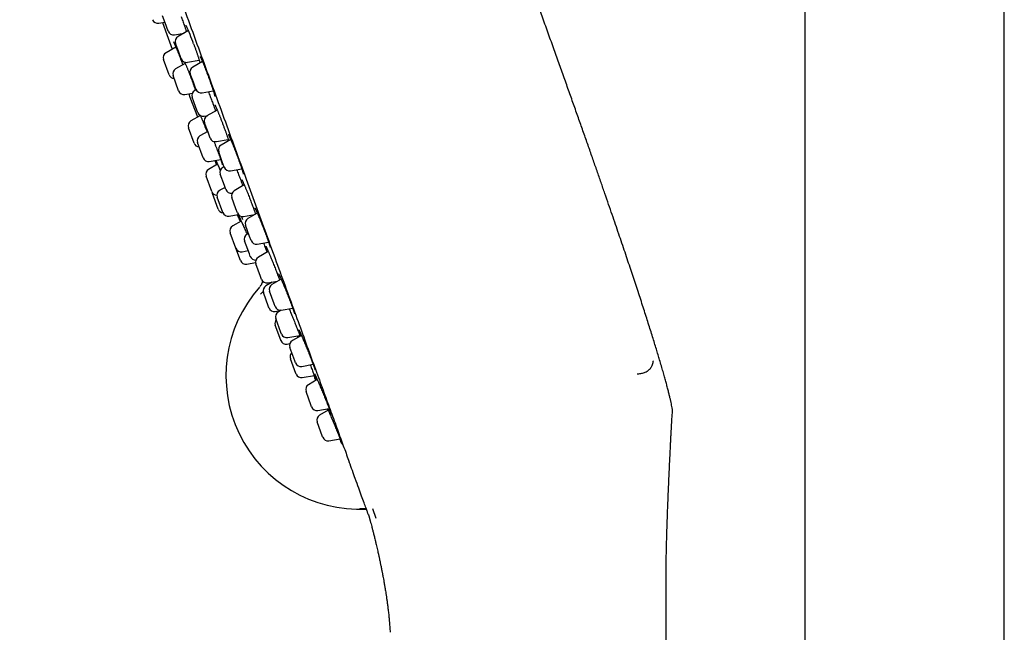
# Model space of a CAD drawing. Header units: millimetres. Extents: x 8 to 776, y 12 to 2253.
# Tile 35 of 67: x 28 to 116, y 1921 to 1976. Entities that reach past the tile are written whole.
import ezdxf

# ---------------------------------------------------------------- set-up
doc = ezdxf.new("R2010")
doc.units = ezdxf.units.MM

msp = doc.modelspace()

# ---------------------------------------------------------------- linework, layer by layer
at = {"color": 7, "linetype": 'Continuous', "lineweight": 30}
for p, q in [((97.756, 2089.977), (97.756, 1798.27)), ((115.556, 1798.401), (115.556, 2083.407)), ((40.142, 1975.549), (40.672, 1975.648)), ((40.699, 1975.573), (40.466, 1976.213)), ((40.966, 1974.84), (40.699, 1975.573)), ((41.522, 1974.519), (42.39, 1974.672)), ((42.773, 1974.893), (41.847, 1974.358)), ((41.882, 1973.052), (41.627, 1973.754)), ((41.656, 1973.415), (40.779, 1972.922)), ((42.126, 1972.381), (41.882, 1973.052)), ((41.054, 1970.943), (40.554, 1972.315)), ((42.683, 1972.06), (43.739, 1972.246)), ((44.022, 1972.13), (43.158, 1971.631)), ((42.479, 1971.969), (41.621, 1971.485)), ((41.896, 1969.506), (41.397, 1970.878)), ((43.213, 1970.274), (42.939, 1971.027)), ((43.438, 1969.654), (43.213, 1970.274)), ((43.456, 1969.611), (43.334, 1969.54)), ((43.995, 1969.333), (44.99, 1969.509)), ((42.458, 1969.185), (43.127, 1969.31)), ((43.415, 1968.11), (43.114, 1968.936)), ((43.614, 1967.564), (43.415, 1968.11)), ((45.338, 1967.801), (44.425, 1967.274)), ((44.941, 1968.407), (44.946, 1968.393)), ((43.841, 1967.298), (42.999, 1966.824)), ((44.171, 1967.242), (44.458, 1967.293)), ((43.273, 1964.845), (42.774, 1966.218)), ((44.488, 1965.894), (43.797, 1965.505)), ((44.517, 1965.813), (44.205, 1966.67)), ((44.705, 1965.297), (44.517, 1965.813)), ((45.262, 1964.976), (46.329, 1965.164)), ((46.54, 1965.166), (45.69, 1964.675)), ((44.073, 1963.526), (43.573, 1964.898)), ((45.793, 1963.186), (45.47, 1964.071)), ((44.634, 1963.205), (45.649, 1963.395)), ((45.125, 1963.297), (45.286, 1962.901)), ((45.377, 1962.952), (44.573, 1962.5)), ((45.97, 1962.699), (45.793, 1963.186)), ((45.956, 1962.738), (45.835, 1962.668)), ((46.527, 1962.377), (47.532, 1962.554)), ((44.847, 1960.52), (44.348, 1961.893)), ((45.98, 1961.062), (45.616, 1962.064)), ((46.041, 1960.895), (45.572, 1960.63)), ((46.115, 1960.691), (45.98, 1961.062)), ((47.755, 1961.11), (46.857, 1960.592)), ((47.619, 1961.049), (47.623, 1961.037)), ((45.415, 1958.959), (44.916, 1960.332)), ((45.847, 1958.651), (45.347, 1960.023)), ((47.002, 1958.986), (46.637, 1959.988)), ((47.137, 1958.615), (47.002, 1958.986)), ((46.409, 1958.33), (47.212, 1958.48)), ((47.694, 1958.294), (48.668, 1958.466)), ((48.91, 1958.605), (48.075, 1958.123)), ((47.483, 1957.872), (46.73, 1957.448)), ((48.223, 1956.509), (47.855, 1957.519)), ((47.005, 1955.469), (46.506, 1956.841)), ((48.125, 1956.779), (48.004, 1956.71)), ((48.355, 1956.146), (48.223, 1956.509)), ((47.407, 1954.364), (47.005, 1955.469)), ((48.205, 1954.951), (47.784, 1956.106)), ((48.912, 1955.825), (49.924, 1956.003)), ((47.567, 1955.148), (48.097, 1955.247)), ((48.284, 1954.733), (48.205, 1954.951)), ((49.898, 1955.166), (49.017, 1954.658)), ((47.969, 1954.043), (48.768, 1954.192)), ((49.209, 1952.922), (48.797, 1954.054)), ((49.297, 1952.681), (49.209, 1952.922)), ((51.04, 1952.699), (50.221, 1952.226)), ((50.869, 1952.722), (50.894, 1952.655)), ((50.894, 1952.655), (50.906, 1952.622)), ((50.233, 1952.426), (49.679, 1952.107)), ((49.854, 1952.359), (50.715, 1952.511)), ((49.952, 1952.378), (49.944, 1952.26)), ((50.645, 1952.499), (50.654, 1952.476)), ((49.439, 1951.584), (49.215, 1951.37)), ((49.923, 1950.23), (49.46, 1951.503)), ((50.41, 1950.5), (50.001, 1951.622)), ((49.959, 1950.13), (49.923, 1950.23)), ((50.501, 1950.249), (50.41, 1950.5)), ((51.058, 1949.928), (52.074, 1950.107)), ((50.516, 1949.809), (50.995, 1949.893)), ((51.024, 1947.935), (50.574, 1949.173)), ((51.055, 1949.927), (50.794, 1949.777)), ((51.008, 1947.25), (50.517, 1948.597)), ((51.073, 1947.8), (51.024, 1947.935)), ((51.63, 1947.478), (52.708, 1947.669)), ((52.849, 1947.674), (52.047, 1947.211)), ((52.672, 1947.572), (52.636, 1947.656)), ((52.771, 1947.63), (52.762, 1947.655)), ((51.017, 1947.224), (51.008, 1947.25)), ((51.574, 1946.903), (51.826, 1946.947)), ((52.27, 1945.39), (51.827, 1946.607)), ((52.354, 1944.281), (51.875, 1945.597)), ((52.326, 1945.234), (52.27, 1945.39)), ((52.883, 1944.913), (53.899, 1945.092)), ((53.838, 1945.014), (53.81, 1945.076)), ((52.375, 1944.224), (52.354, 1944.281)), ((52.931, 1943.903), (54.004, 1944.092)), ((54.267, 1943.725), (53.481, 1943.271)), ((53.731, 1941.375), (53.261, 1942.667)), ((53.761, 1941.294), (53.731, 1941.375)), ((54.317, 1940.973), (55.329, 1941.151)), ((55.239, 1941.002), (54.469, 1940.557)), ((54.738, 1938.61), (54.249, 1939.953)), ((54.748, 1938.58), (54.738, 1938.61)), ((55.305, 1938.259), (56.31, 1938.436)), ((59.192, 1932.218), (59.504, 1931.362)), ((85.387, 1798.129), (85.387, 1924.797))]:
    msp.add_line(p, q, dxfattribs=at)
at = {"color": 7, "linetype": 'Continuous', "lineweight": 30, "flags": 128}
for points in [[(40.451, 1975.607), (40.951, 1974.214), (41.312, 1973.222)], [(42.794, 1969.248), (42.91, 1968.942), (43.584, 1967.192), (43.596, 1967.16)], [(44.891, 1960.43), (44.895, 1960.407), (44.916, 1960.332)]]:
    msp.add_lwpolyline(points, dxfattribs=at)
at = {"color": 7, "linetype": 'Continuous', "lineweight": 30}
for centre, radius, start, end in [((40.05, 1976.04), 0.5, 200, 280.58524), ((41.435, 1975.011), 0.5, 200, 280), ((26.751, 1967.995), 17.442, 19.16843, 24.94935), ((42.097, 1973.925), 0.5, 120, 200), ((41.024, 1972.486), 0.5, 119.34063, 200), ((42.596, 1972.552), 0.5, 200, 280), ((41.866, 1971.049), 0.5, 119.41476, 200), ((43.408, 1971.198), 0.5, 120, 200), ((41.524, 1971.114), 0.5, 200, 266.42182), ((42.366, 1969.677), 0.5, 200, 280.58524), ((43.584, 1969.107), 0.5, 120, 200), ((43.908, 1969.825), 0.5, 200, 280), ((43.244, 1966.389), 0.5, 119.34063, 200), ((44.084, 1967.735), 0.5, 200, 280), ((44.675, 1966.841), 0.5, 120, 200), ((44.043, 1965.069), 0.5, 119.41476, 200), ((45.175, 1965.468), 0.5, 200, 280), ((43.743, 1965.016), 0.5, 200, 266.42182), ((45.94, 1964.242), 0.5, 120, 200), ((44.543, 1963.697), 0.5, 200, 280.58524), ((44.818, 1962.064), 0.5, 119.34063, 200), ((46.085, 1962.235), 0.5, 120, 200), ((46.44, 1962.87), 0.5, 200, 280), ((45.817, 1960.194), 0.5, 119.41476, 200), ((46.585, 1960.862), 0.5, 200, 277.73188), ((47.107, 1960.159), 0.5, 120, 200), ((45.317, 1960.691), 0.5, 200, 270.00883), ((45.885, 1959.13), 0.5, 200, 266.47477), ((46.317, 1958.822), 0.5, 200, 280.58524), ((47.607, 1958.786), 0.5, 200, 280), ((344.176, 2083.907), 322.456, 202.93788, 203.01764), ((48.325, 1957.69), 0.5, 120, 200), ((46.975, 1957.012), 0.5, 119.41476, 200), ((48.254, 1956.277), 0.5, 120, 200), ((47.475, 1955.64), 0.5, 200, 280.58524), ((48.825, 1956.317), 0.5, 200, 280), ((48.754, 1954.904), 0.5, 200, 275.43708), ((49.267, 1954.225), 0.5, 120, 200), ((47.877, 1954.535), 0.5, 200, 280.58524), ((49.767, 1952.852), 0.5, 200, 280), ((58.051, 1944.081), 11.936, 138.52947, 272.86649), ((49.929, 1951.674), 0.5, 120, 200), ((50.471, 1951.793), 0.5, 120, 200), ((50.429, 1950.301), 0.5, 200, 280), ((50.971, 1950.42), 0.5, 200, 280), ((51.044, 1949.344), 0.5, 120, 200), ((50.987, 1948.768), 0.5, 140, 200), ((51.543, 1947.971), 0.5, 200, 280), ((51.487, 1947.395), 0.5, 200, 280), ((52.297, 1946.778), 0.5, 120, 200), ((52.345, 1945.768), 0.5, 133.57818, 200), ((52.796, 1945.405), 0.5, 200, 280), ((52.845, 1944.395), 0.5, 200, 280), ((53.731, 1942.838), 0.5, 120, 200), ((54.23, 1941.465), 0.5, 200, 280), ((54.719, 1940.124), 0.5, 120, 200), ((55.218, 1938.751), 0.5, 200, 280)]:
    msp.add_arc(centre, radius, start, end, dxfattribs=at)
for points, knots in [([(27.718, 2017.144), (27.724, 2017.127), (27.736, 2017.093), (27.839, 2016.812), (28.003, 2016.361), (28.234, 2015.726), (28.531, 2014.911), (28.892, 2013.917), (29.314, 2012.759), (29.793, 2011.442), (30.329, 2009.971), (30.92, 2008.346), (31.567, 2006.567), (32.268, 2004.643), (33.014, 2002.592), (33.801, 2000.43), (34.626, 1998.164), (35.488, 1995.796), (36.387, 1993.325), (37.32, 1990.762), (38.277, 1988.132), (39.252, 1985.453), (40.241, 1982.738), (41.242, 1979.987), (42.256, 1977.2), (42.937, 1975.329), (43.279, 1974.39)], [0, 0, 0, 0, 0.041973, 0.083583, 0.125009, 0.166434, 0.208037, 0.25, 0.291973, 0.333583, 0.375009, 0.416434, 0.458038, 0.5, 0.541973, 0.583583, 0.625009, 0.666434, 0.708038, 0.75, 0.79197, 0.833579, 0.875005, 0.91643, 0.958035, 1, 1, 1, 1]), ([(85.879, 1941.445), (85.871, 1941.483), (85.845, 1941.61), (85.795, 1941.833), (85.727, 1942.124), (85.649, 1942.445), (85.56, 1942.796), (85.461, 1943.173), (85.353, 1943.574), (85.235, 1944.001), (85.105, 1944.462), (84.962, 1944.959), (84.815, 1945.46), (84.664, 1945.963), (84.513, 1946.465), (84.35, 1946.996), (84.177, 1947.556), (83.992, 1948.146), (83.8, 1948.756), (83.6, 1949.383), (83.392, 1950.029), (83.173, 1950.704), (82.943, 1951.411), (82.708, 1952.124), (82.47, 1952.844), (82.229, 1953.569), (81.977, 1954.322), (81.715, 1955.103), (81.443, 1955.908), (81.162, 1956.737), (80.871, 1957.59), (80.569, 1958.472), (80.253, 1959.391), (79.923, 1960.348), (79.578, 1961.343), (79.221, 1962.371), (78.85, 1963.433), (78.467, 1964.529), (78.069, 1965.659), (77.659, 1966.825), (77.234, 1968.026), (76.795, 1969.264), (76.342, 1970.539), (75.875, 1971.851), (75.392, 1973.201), (74.894, 1974.59), (74.396, 1975.976), (73.899, 1977.359), (73.402, 1978.737), (72.891, 1980.149), (72.367, 1981.595), (71.829, 1983.077), (71.466, 1984.076), (71.282, 1984.582)], [0, 0, 0, 0, 0.00259, 0.008509, 0.01506, 0.022289, 0.030238, 0.038951, 0.047907, 0.057619, 0.068124, 0.079458, 0.091658, 0.102514, 0.114018, 0.126193, 0.139058, 0.152636, 0.166949, 0.181134, 0.196009, 0.211591, 0.227898, 0.244948, 0.261072, 0.277835, 0.29525, 0.313332, 0.332093, 0.351192, 0.370973, 0.391447, 0.412627, 0.43498, 0.458094, 0.481984, 0.506662, 0.532142, 0.558437, 0.585561, 0.613527, 0.642348, 0.672039, 0.702612, 0.73408, 0.766458, 0.799758, 0.831105, 0.863249, 0.8962, 0.929969, 0.964565, 1, 1, 1, 1]), ([(42.117, 1976.166), (42.141, 1976.1), (42.19, 1975.964), (42.264, 1975.757), (42.337, 1975.549), (42.4, 1975.369), (42.437, 1975.262), (42.451, 1975.22)], [0, 0, 0, 0, 0.201952, 0.420236, 0.637828, 0.855703, 1, 1, 1, 1]), ([(42.449, 1975.224), (42.463, 1975.185), (42.489, 1975.107), (42.527, 1974.995), (42.562, 1974.89), (42.584, 1974.821), (42.595, 1974.79), (42.595, 1974.79)], [0, 0, 0, 0, 0.250863, 0.501912, 0.751246, 0.99842, 1, 1, 1, 1]), ([(41.436, 1973.894), (41.436, 1973.894), (41.437, 1973.893), (41.442, 1973.883), (41.452, 1973.866), (41.466, 1973.839), (41.485, 1973.802), (41.507, 1973.754), (41.533, 1973.698), (41.563, 1973.631), (41.596, 1973.557), (41.631, 1973.475), (41.669, 1973.386), (41.708, 1973.291), (41.749, 1973.191), (41.792, 1973.085), (41.836, 1972.973), (41.882, 1972.856), (41.93, 1972.735), (41.978, 1972.609), (42.027, 1972.481), (42.076, 1972.351), (42.125, 1972.22), (42.174, 1972.089), (42.214, 1971.981), (42.243, 1971.9), (42.256, 1971.863), (42.262, 1971.847)], [0, 0, 0, 0, 0.0207254, 0.0476723, 0.0791207, 0.1147065, 0.1536641, 0.1951037, 0.2382289, 0.2824127, 0.3271833, 0.3721875, 0.4171056, 0.4617443, 0.5059878, 0.5502678, 0.5951759, 0.6404971, 0.6861438, 0.7320164, 0.7780094, 0.8239977, 0.8698708, 0.9155498, 0.9609773, 0.9826095, 1, 1, 1, 1]), ([(43.279, 1974.39), (43.618, 1973.458), (44.296, 1971.595), (45.31, 1968.809), (46.317, 1966.043), (47.311, 1963.312), (48.286, 1960.633), (49.238, 1958.016), (50.165, 1955.47), (51.064, 1953.001), (51.93, 1950.621), (52.76, 1948.341), (53.548, 1946.176), (54.278, 1944.171), (54.95, 1942.324), (55.566, 1940.63), (56.135, 1939.068), (56.659, 1937.628), (56.965, 1936.789), (57.117, 1936.37)], [0, 0, 0, 0, 0.0596471, 0.1192931, 0.1791948, 0.2391076, 0.2987536, 0.3583895, 0.4180366, 0.4776826, 0.5375843, 0.5974972, 0.6571431, 0.716779, 0.7733195, 0.829847, 0.8865802, 0.9434263, 1, 1, 1, 1]), ([(43.226, 1973.722), (43.242, 1973.679), (43.264, 1973.617), (43.287, 1973.555), (43.294, 1973.536)], [0, 0, 0, 0, 0.698113, 1, 1, 1, 1]), ([(43.294, 1973.536), (43.302, 1973.514), (43.311, 1973.49), (43.319, 1973.467), (43.319, 1973.466)], [0, 0, 0, 0, 0.970957, 1, 1, 1, 1]), ([(43.319, 1973.466), (43.334, 1973.424), (43.365, 1973.339), (43.411, 1973.212), (43.455, 1973.085), (43.499, 1972.96), (43.542, 1972.837), (43.583, 1972.717), (43.622, 1972.601), (43.66, 1972.49), (43.694, 1972.385), (43.726, 1972.287), (43.755, 1972.196), (43.781, 1972.113), (43.8, 1972.05), (43.809, 1972.018), (43.812, 1972.009)], [0, 0, 0, 0, 0.072729, 0.146993, 0.221804, 0.297077, 0.372692, 0.4485, 0.524295, 0.599866, 0.675033, 0.749623, 0.82348, 0.89618, 0.968912, 1, 1, 1, 1]), ([(42.428, 1972.082), (42.432, 1972.072), (42.449, 1972.036), (42.48, 1971.967), (42.52, 1971.875), (42.563, 1971.777), (42.606, 1971.673), (42.652, 1971.565), (42.698, 1971.451), (42.746, 1971.333), (42.795, 1971.211), (42.844, 1971.085), (42.894, 1970.957), (42.944, 1970.827), (42.993, 1970.696), (43.042, 1970.566), (43.09, 1970.436), (43.137, 1970.308), (43.182, 1970.183), (43.226, 1970.059), (43.268, 1969.938), (43.309, 1969.82), (43.347, 1969.705), (43.375, 1969.623), (43.388, 1969.581), (43.391, 1969.573)], [0, 0, 0, 0, 0.018046, 0.063961, 0.10998, 0.155914, 0.201607, 0.247043, 0.2929, 0.339098, 0.385579, 0.432274, 0.479101, 0.52597, 0.572775, 0.619444, 0.665917, 0.712135, 0.757961, 0.803902, 0.850123, 0.896571, 0.943174, 0.98984, 1, 1, 1, 1]), ([(43.808, 1972.589), (43.808, 1972.589), (43.809, 1972.588), (43.815, 1972.578), (43.825, 1972.56), (43.839, 1972.533), (43.858, 1972.496), (43.881, 1972.449), (43.907, 1972.392), (43.937, 1972.326), (43.97, 1972.251), (44.006, 1972.169), (44.043, 1972.08), (44.083, 1971.984), (44.125, 1971.883), (44.168, 1971.777), (44.212, 1971.665), (44.259, 1971.548), (44.306, 1971.426), (44.354, 1971.301), (44.403, 1971.174), (44.452, 1971.044), (44.501, 1970.914), (44.549, 1970.783), (44.596, 1970.653), (44.643, 1970.524), (44.689, 1970.397), (44.733, 1970.272), (44.776, 1970.149), (44.818, 1970.028), (44.858, 1969.91), (44.896, 1969.797), (44.932, 1969.69), (44.965, 1969.588), (44.995, 1969.492), (45.023, 1969.404), (45.047, 1969.324), (45.068, 1969.253), (45.086, 1969.189), (45.101, 1969.134), (45.111, 1969.09), (45.119, 1969.058), (45.123, 1969.036), (45.125, 1969.024), (45.125, 1969.023), (45.125, 1969.023)], [0, 0, 0, 0, 0.012046, 0.027239, 0.044856, 0.064687, 0.086312, 0.109251, 0.133081, 0.157476, 0.182197, 0.207078, 0.231991, 0.256842, 0.281511, 0.306299, 0.33129, 0.356454, 0.381754, 0.407151, 0.432598, 0.458038, 0.483425, 0.508724, 0.533908, 0.558898, 0.583799, 0.608864, 0.634072, 0.659388, 0.684774, 0.710175, 0.73553, 0.760787, 0.785898, 0.810816, 0.83546, 0.859728, 0.883967, 0.908048, 0.931748, 0.952354, 0.971242, 0.987851, 1, 1, 1, 1]), ([(44.556, 1969.432), (44.556, 1969.432), (44.581, 1969.367), (44.634, 1969.23), (44.713, 1969.023), (44.792, 1968.812), (44.869, 1968.605), (44.918, 1968.47), (44.941, 1968.406)], [0, 0, 0, 0, 0.000435, 0.203801, 0.406519, 0.609379, 0.812889, 1, 1, 1, 1]), ([(44.946, 1968.393), (44.954, 1968.371), (44.973, 1968.318), (44.992, 1968.266), (45.003, 1968.236)], [0, 0, 0, 0, 0.417005, 1, 1, 1, 1]), ([(45.003, 1968.236), (45.007, 1968.225), (45.026, 1968.172), (45.059, 1968.081), (45.101, 1967.961), (45.142, 1967.846), (45.17, 1967.763), (45.185, 1967.721), (45.187, 1967.714)], [0, 0, 0, 0, 0.058572, 0.281182, 0.505375, 0.730886, 0.957343, 1, 1, 1, 1]), ([(45.126, 1968.261), (45.127, 1968.261), (45.127, 1968.26), (45.133, 1968.25), (45.143, 1968.232), (45.157, 1968.204), (45.175, 1968.167), (45.198, 1968.12), (45.224, 1968.063), (45.254, 1967.996), (45.287, 1967.921), (45.322, 1967.838), (45.36, 1967.748), (45.401, 1967.651), (45.442, 1967.549), (45.486, 1967.443), (45.53, 1967.332), (45.576, 1967.216), (45.623, 1967.096), (45.672, 1966.972), (45.721, 1966.845), (45.771, 1966.715), (45.82, 1966.584), (45.87, 1966.453), (45.902, 1966.366), (45.918, 1966.324)], [0, 0, 0, 0, 0.022791, 0.051505, 0.084745, 0.121086, 0.16108, 0.203729, 0.248262, 0.294078, 0.340726, 0.387852, 0.435175, 0.48241, 0.529368, 0.575922, 0.621934, 0.668351, 0.715224, 0.762484, 0.810041, 0.857795, 0.90564, 0.953438, 1, 1, 1, 1]), ([(43.838, 1967.305), (43.841, 1967.298), (43.857, 1967.262), (43.888, 1967.189), (43.932, 1967.087), (43.977, 1966.979), (44.025, 1966.865), (44.073, 1966.748), (44.123, 1966.627), (44.173, 1966.503), (44.223, 1966.379), (44.257, 1966.295), (44.274, 1966.254)], [0, 0, 0, 0, 0.025311, 0.132687, 0.241244, 0.350589, 0.46032, 0.569972, 0.67912, 0.787456, 0.894737, 1, 1, 1, 1]), ([(44.274, 1966.254), (44.274, 1966.253), (44.29, 1966.211), (44.324, 1966.125), (44.375, 1965.997), (44.41, 1965.908), (44.427, 1965.863), (44.428, 1965.861)], [0, 0, 0, 0, 0.002412, 0.3256287, 0.6526651, 0.9822514, 1, 1, 1, 1]), ([(45.918, 1966.324), (45.918, 1966.323), (45.935, 1966.278), (45.967, 1966.191), (46.003, 1966.093), (46.023, 1966.039), (46.027, 1966.027)], [0, 0, 0, 0, 0.010015, 0.445713, 0.878856, 1, 1, 1, 1]), ([(46.027, 1966.027), (46.035, 1966.005), (46.043, 1965.983), (46.051, 1965.962), (46.051, 1965.961)], [0, 0, 0, 0, 0.989413, 1, 1, 1, 1]), ([(46.051, 1965.961), (46.066, 1965.921), (46.095, 1965.839), (46.138, 1965.72), (46.179, 1965.603), (46.218, 1965.49), (46.256, 1965.381), (46.291, 1965.278), (46.323, 1965.181), (46.347, 1965.109), (46.359, 1965.072), (46.362, 1965.063)], [0, 0, 0, 0, 0.117773, 0.236777, 0.356611, 0.477127, 0.598119, 0.719324, 0.840331, 0.960786, 1, 1, 1, 1]), ([(45.043, 1964.99), (45.05, 1964.973), (45.074, 1964.914), (45.116, 1964.811), (45.167, 1964.682), (45.219, 1964.553), (45.269, 1964.423), (45.319, 1964.295), (45.368, 1964.168), (45.415, 1964.044), (45.46, 1963.923), (45.503, 1963.807), (45.543, 1963.696), (45.581, 1963.59), (45.617, 1963.489), (45.649, 1963.394), (45.679, 1963.305), (45.706, 1963.222), (45.73, 1963.147), (45.75, 1963.081), (45.767, 1963.024), (45.779, 1962.978), (45.788, 1962.944), (45.793, 1962.921), (45.795, 1962.908), (45.795, 1962.906), (45.795, 1962.905)], [0, 0, 0, 0, 0.018323, 0.063544, 0.109033, 0.15474, 0.200602, 0.246542, 0.292455, 0.338258, 0.383881, 0.429265, 0.474325, 0.519039, 0.563904, 0.60896, 0.654126, 0.699257, 0.744183, 0.788696, 0.832519, 0.875259, 0.911798, 0.945251, 0.97495, 1, 1, 1, 1]), ([(46.323, 1965.625), (46.323, 1965.625), (46.323, 1965.625), (46.328, 1965.618), (46.337, 1965.602), (46.35, 1965.577), (46.368, 1965.543), (46.39, 1965.499), (46.416, 1965.444), (46.445, 1965.38), (46.478, 1965.308), (46.514, 1965.227), (46.552, 1965.139), (46.593, 1965.044), (46.635, 1964.942), (46.679, 1964.836), (46.725, 1964.725), (46.771, 1964.611), (46.819, 1964.492), (46.867, 1964.37), (46.917, 1964.244), (46.967, 1964.116), (47.017, 1963.985), (47.067, 1963.854), (47.116, 1963.723), (47.165, 1963.593), (47.212, 1963.465), (47.259, 1963.339), (47.303, 1963.216), (47.346, 1963.097), (47.387, 1962.98), (47.426, 1962.868), (47.463, 1962.76), (47.498, 1962.657), (47.531, 1962.56), (47.56, 1962.47), (47.586, 1962.387), (47.609, 1962.312), (47.629, 1962.246), (47.645, 1962.19), (47.657, 1962.143), (47.666, 1962.108), (47.671, 1962.085), (47.673, 1962.072), (47.673, 1962.07), (47.673, 1962.07)], [0, 0, 0, 0, 0.008551, 0.023346, 0.040433, 0.05951, 0.080329, 0.102653, 0.126059, 0.150221, 0.1749, 0.199913, 0.225123, 0.250421, 0.275704, 0.300905, 0.325984, 0.350838, 0.37578, 0.400899, 0.426172, 0.451567, 0.477047, 0.502568, 0.528072, 0.553515, 0.578864, 0.60409, 0.629117, 0.654042, 0.67912, 0.70433, 0.729634, 0.75499, 0.780325, 0.805574, 0.830668, 0.85553, 0.880068, 0.904134, 0.927492, 0.950315, 0.969385, 0.986307, 1, 1, 1, 1]), ([(45.323, 1962.922), (45.322, 1962.926), (45.299, 1962.985), (45.261, 1963.083), (45.213, 1963.211), (45.188, 1963.278), (45.176, 1963.311)], [0, 0, 0, 0, 0.027888, 0.359713, 0.690482, 1, 1, 1, 1]), ([(45.217, 1963.314), (45.225, 1963.297), (45.242, 1963.26), (45.271, 1963.196), (45.292, 1963.147), (45.303, 1963.123)], [0, 0, 0, 0, 0.316157, 0.668994, 1, 1, 1, 1]), ([(45.299, 1963.131), (45.312, 1963.103), (45.343, 1963.033), (45.401, 1962.899), (45.472, 1962.734), (45.544, 1962.564), (45.593, 1962.446), (45.616, 1962.392)], [0, 0, 0, 0, 0.141935, 0.365505, 0.588366, 0.811405, 1, 1, 1, 1]), ([(47.078, 1962.474), (47.079, 1962.472), (47.105, 1962.405), (47.16, 1962.265), (47.241, 1962.056), (47.322, 1961.845), (47.402, 1961.634), (47.48, 1961.426), (47.554, 1961.228), (47.599, 1961.105), (47.621, 1961.045)], [0, 0, 0, 0, 0.004742, 0.148314, 0.291807, 0.435758, 0.579251, 0.722844, 0.866897, 1, 1, 1, 1]), ([(47.539, 1961.575), (47.539, 1961.575), (47.539, 1961.576), (47.542, 1961.57), (47.549, 1961.557), (47.561, 1961.536), (47.577, 1961.504), (47.597, 1961.463), (47.621, 1961.412), (47.648, 1961.352), (47.679, 1961.284), (47.713, 1961.207), (47.75, 1961.122), (47.789, 1961.029), (47.831, 1960.93), (47.875, 1960.824), (47.921, 1960.714), (47.965, 1960.607), (47.994, 1960.535), (48.006, 1960.503)], [0, 0, 0, 0, 0.012222, 0.050808, 0.096414, 0.14863, 0.206186, 0.26746, 0.330992, 0.395675, 0.46119, 0.528267, 0.596512, 0.665599, 0.735227, 0.805106, 0.874913, 0.944375, 1, 1, 1, 1]), ([(48.005, 1960.507), (48.023, 1960.463), (48.066, 1960.355), (48.138, 1960.173), (48.22, 1959.965), (48.302, 1959.753), (48.383, 1959.542), (48.461, 1959.334), (48.524, 1959.165), (48.559, 1959.069), (48.571, 1959.038)], [0, 0, 0, 0, 0.092952, 0.232696, 0.372333, 0.512415, 0.652051, 0.791777, 0.93195, 1, 1, 1, 1]), ([(48.569, 1959.042), (48.577, 1959.02), (48.589, 1958.987), (48.601, 1958.955), (48.605, 1958.945)], [0, 0, 0, 0, 0.68844, 1, 1, 1, 1]), ([(48.605, 1958.945), (48.612, 1958.925), (48.619, 1958.905), (48.626, 1958.886), (48.626, 1958.885)], [0, 0, 0, 0, 0.996423, 1, 1, 1, 1]), ([(48.626, 1958.885), (48.64, 1958.849), (48.666, 1958.775), (48.703, 1958.671), (48.734, 1958.584), (48.751, 1958.535), (48.757, 1958.517)], [0, 0, 0, 0, 0.277199, 0.556128, 0.836801, 1, 1, 1, 1]), ([(48.688, 1959.07), (48.688, 1959.07), (48.687, 1959.071), (48.69, 1959.067), (48.696, 1959.057), (48.707, 1959.038), (48.722, 1959.01), (48.741, 1958.972), (48.764, 1958.924), (48.791, 1958.868), (48.822, 1958.802), (48.855, 1958.728), (48.892, 1958.646), (48.932, 1958.556), (48.973, 1958.459), (49.018, 1958.355), (49.063, 1958.246), (49.111, 1958.133), (49.159, 1958.016), (49.208, 1957.895), (49.258, 1957.773), (49.308, 1957.648), (49.341, 1957.564), (49.358, 1957.521)], [0, 0, 0, 0, 0.001228, 0.030471, 0.065002, 0.104738, 0.148902, 0.196296, 0.245718, 0.296164, 0.347707, 0.400462, 0.454119, 0.508439, 0.563212, 0.618254, 0.673395, 0.728444, 0.783289, 0.837849, 0.891996, 0.945798, 1, 1, 1, 1]), ([(47.122, 1958.463), (47.131, 1958.441), (47.151, 1958.395), (47.174, 1958.339), (47.193, 1958.293), (47.207, 1958.26), (47.216, 1958.239), (47.217, 1958.236), (47.217, 1958.235)], [0, 0, 0, 0, 0.151835, 0.323831, 0.489864, 0.657053, 0.827896, 1, 1, 1, 1]), ([(47.236, 1958.392), (47.236, 1958.392), (47.237, 1958.391), (47.242, 1958.381), (47.251, 1958.364), (47.265, 1958.338), (47.283, 1958.302), (47.305, 1958.256), (47.331, 1958.201), (47.361, 1958.137), (47.392, 1958.071), (47.414, 1958.023), (47.424, 1958.001)], [0, 0, 0, 0, 0.05537, 0.131023, 0.221149, 0.323173, 0.433239, 0.547891, 0.664758, 0.78241, 0.902706, 1, 1, 1, 1]), ([(47.429, 1957.842), (47.424, 1957.855), (47.397, 1957.921), (47.355, 1958.025), (47.305, 1958.15), (47.28, 1958.217), (47.267, 1958.25)], [0, 0, 0, 0, 0.075386, 0.384352, 0.691688, 1, 1, 1, 1]), ([(47.42, 1958.009), (47.432, 1957.983), (47.464, 1957.913), (47.524, 1957.78), (47.599, 1957.612), (47.68, 1957.431), (47.764, 1957.239), (47.852, 1957.039), (47.93, 1956.86), (47.978, 1956.748), (47.997, 1956.705)], [0, 0, 0, 0, 0.079333, 0.218565, 0.357355, 0.496373, 0.635833, 0.774851, 0.913981, 1, 1, 1, 1]), ([(47.506, 1958.302), (47.513, 1958.283), (47.528, 1958.241), (47.547, 1958.183), (47.565, 1958.129), (47.579, 1958.085), (47.589, 1958.052), (47.595, 1958.03), (47.598, 1958.018), (47.598, 1958.016), (47.598, 1958.016)], [0, 0, 0, 0, 0.116864, 0.268213, 0.418615, 0.566807, 0.696222, 0.815056, 0.919221, 1, 1, 1, 1]), ([(49.358, 1957.521), (49.358, 1957.521), (49.375, 1957.479), (49.409, 1957.392), (49.459, 1957.262), (49.51, 1957.132), (49.56, 1957.002), (49.608, 1956.874), (49.656, 1956.748), (49.702, 1956.624), (49.746, 1956.505), (49.788, 1956.39), (49.827, 1956.281), (49.864, 1956.176), (49.899, 1956.076), (49.932, 1955.982), (49.961, 1955.894), (49.988, 1955.814), (50.011, 1955.741), (50.031, 1955.677), (50.047, 1955.622), (50.059, 1955.579), (50.067, 1955.547), (50.072, 1955.527), (50.074, 1955.516), (50.074, 1955.516), (50.074, 1955.515)], [0, 0, 0, 0, 0.0000099, 0.0465772, 0.0933841, 0.1403687, 0.1874571, 0.2345527, 0.2815629, 0.3284143, 0.3750469, 0.421399, 0.4673391, 0.5133775, 0.5596496, 0.6060878, 0.6525947, 0.6990089, 0.7451673, 0.7908621, 0.8358134, 0.879616, 0.9167772, 0.9507329, 0.980732, 1, 1, 1, 1]), ([(49.465, 1955.922), (49.482, 1955.879), (49.527, 1955.765), (49.598, 1955.582), (49.676, 1955.377), (49.738, 1955.215), (49.772, 1955.126), (49.782, 1955.099)], [0, 0, 0, 0, 0.1539546, 0.4003959, 0.6476239, 0.8940646, 1, 1, 1, 1]), ([(49.678, 1955.643), (49.678, 1955.642), (49.679, 1955.641), (49.685, 1955.631), (49.694, 1955.613), (49.708, 1955.586), (49.727, 1955.548), (49.749, 1955.501), (49.775, 1955.445), (49.805, 1955.379), (49.837, 1955.306), (49.873, 1955.226), (49.911, 1955.138), (49.951, 1955.044), (49.993, 1954.944), (50.038, 1954.838), (50.068, 1954.765), (50.083, 1954.729)], [0, 0, 0, 0, 0.037112, 0.0835568, 0.1380699, 0.1995893, 0.2663505, 0.3365696, 0.4088438, 0.4821995, 0.5559945, 0.6297348, 0.7029934, 0.7768326, 0.851734, 0.9274818, 1, 1, 1, 1]), ([(50.081, 1954.733), (50.096, 1954.698), (50.136, 1954.601), (50.205, 1954.432), (50.288, 1954.228), (50.371, 1954.02), (50.455, 1953.809), (50.537, 1953.598), (50.618, 1953.391), (50.695, 1953.189), (50.768, 1952.996), (50.827, 1952.837), (50.86, 1952.749), (50.872, 1952.716)], [0, 0, 0, 0, 0.056462, 0.15485, 0.253204, 0.351872, 0.450226, 0.548505, 0.647097, 0.745376, 0.843717, 0.942373, 1, 1, 1, 1]), ([(50.813, 1953.174), (50.813, 1953.174), (50.813, 1953.175), (50.815, 1953.171), (50.822, 1953.16), (50.833, 1953.14), (50.848, 1953.111), (50.868, 1953.072), (50.892, 1953.024), (50.919, 1952.966), (50.95, 1952.899), (50.984, 1952.825), (51.02, 1952.744), (51.059, 1952.655), (51.101, 1952.56), (51.145, 1952.458), (51.191, 1952.349), (51.239, 1952.236), (51.289, 1952.118), (51.334, 1952.008), (51.363, 1951.937), (51.375, 1951.908)], [0, 0, 0, 0, 0.004503, 0.037501, 0.076883, 0.122566, 0.173627, 0.228659, 0.286259, 0.345307, 0.405007, 0.464781, 0.524207, 0.584326, 0.645235, 0.706782, 0.768811, 0.831164, 0.893678, 0.956166, 1, 1, 1, 1]), ([(49.393, 1952.526), (49.393, 1952.524), (49.386, 1952.489), (49.367, 1952.435), (49.343, 1952.368), (49.315, 1952.301), (49.272, 1952.215), (49.21, 1952.113), (49.162, 1952.053), (49.136, 1952.019)], [0, 0, 0, 0, 0.007269, 0.171777, 0.269077, 0.347318, 0.519178, 0.734454, 1, 1, 1, 1]), ([(51.375, 1951.911), (51.391, 1951.871), (51.435, 1951.764), (51.508, 1951.584), (51.592, 1951.374), (51.675, 1951.163), (51.745, 1950.984), (51.786, 1950.879), (51.801, 1950.84)], [0, 0, 0, 0, 0.114488, 0.307777, 0.500897, 0.694633, 0.887752, 1, 1, 1, 1]), ([(51.755, 1950.051), (51.773, 1950.008), (51.815, 1949.908), (51.887, 1949.736), (51.968, 1949.54), (52.051, 1949.336), (52.136, 1949.128), (52.221, 1948.917), (52.305, 1948.707), (52.387, 1948.501), (52.466, 1948.3), (52.541, 1948.108), (52.611, 1947.925), (52.674, 1947.759), (52.715, 1947.652), (52.731, 1947.607), (52.731, 1947.607)], [0, 0, 0, 0, 0.058928, 0.137278, 0.215645, 0.294263, 0.37263, 0.45097, 0.52956, 0.607899, 0.686179, 0.764709, 0.842989, 0.921319, 0.999899, 1, 1, 1, 1]), ([(51.8, 1950.843), (51.814, 1950.805), (51.844, 1950.726), (51.889, 1950.609), (51.933, 1950.493), (51.974, 1950.382), (52.013, 1950.276), (52.049, 1950.177), (52.082, 1950.084), (52.113, 1949.998), (52.14, 1949.918), (52.165, 1949.846), (52.186, 1949.781), (52.204, 1949.726), (52.217, 1949.681), (52.226, 1949.648), (52.232, 1949.626), (52.235, 1949.613), (52.235, 1949.612), (52.235, 1949.611)], [0, 0, 0, 0, 0.059384, 0.124325, 0.189109, 0.25363, 0.317803, 0.381509, 0.444679, 0.507996, 0.571515, 0.635052, 0.698328, 0.760983, 0.822476, 0.875701, 0.924404, 0.966918, 1, 1, 1, 1]), ([(52.477, 1947.628), (52.495, 1947.584), (52.513, 1947.537), (52.53, 1947.494), (52.532, 1947.491)], [0, 0, 0, 0, 0.926653, 1, 1, 1, 1]), ([(52.618, 1948.164), (52.618, 1948.164), (52.618, 1948.165), (52.62, 1948.16), (52.627, 1948.149), (52.637, 1948.129), (52.653, 1948.1), (52.672, 1948.06), (52.696, 1948.011), (52.724, 1947.952), (52.755, 1947.884), (52.789, 1947.808), (52.825, 1947.73), (52.849, 1947.673), (52.861, 1947.647)], [0, 0, 0, 0, 0.009212, 0.064033, 0.130375, 0.208176, 0.295771, 0.390689, 0.49056, 0.593539, 0.698303, 0.803903, 0.909579, 1, 1, 1, 1]), ([(52.858, 1947.654), (52.871, 1947.625), (52.906, 1947.545), (52.97, 1947.397), (53.047, 1947.216), (53.129, 1947.024), (53.212, 1946.823), (53.298, 1946.616), (53.383, 1946.407), (53.469, 1946.197), (53.552, 1945.989), (53.632, 1945.786), (53.709, 1945.59), (53.781, 1945.405), (53.838, 1945.255), (53.869, 1945.174), (53.88, 1945.145)], [0, 0, 0, 0, 0.04492, 0.120914, 0.196946, 0.273221, 0.349253, 0.425267, 0.501525, 0.577539, 0.653486, 0.729676, 0.805623, 0.881484, 0.957587, 1, 1, 1, 1]), ([(53.625, 1945.044), (53.643, 1945.001), (53.688, 1944.89), (53.758, 1944.715), (53.835, 1944.523), (53.906, 1944.343), (53.972, 1944.175), (54.031, 1944.023), (54.083, 1943.889), (54.124, 1943.781), (54.143, 1943.729), (54.151, 1943.707)], [0, 0, 0, 0, 0.0744723, 0.1946514, 0.3144477, 0.4341526, 0.5542397, 0.6739442, 0.7937251, 0.9138895, 1, 1, 1, 1]), ([(53.877, 1945.152), (53.887, 1945.124), (53.909, 1945.065), (53.94, 1944.982), (53.969, 1944.902), (53.995, 1944.83), (54.017, 1944.766), (54.036, 1944.71), (54.051, 1944.664), (54.062, 1944.628), (54.069, 1944.604), (54.072, 1944.592), (54.073, 1944.587), (54.073, 1944.588), (54.073, 1944.588)], [0, 0, 0, 0, 0.089348, 0.191631, 0.292954, 0.393358, 0.493782, 0.593846, 0.692848, 0.789604, 0.870118, 0.940669, 0.999074, 1, 1, 1, 1]), ([(82.796, 1944.242), (82.905, 1944.251), (83.131, 1944.271), (83.456, 1944.354), (83.754, 1944.501), (83.997, 1944.717), (84.165, 1945), (84.229, 1945.246), (84.243, 1945.389), (84.246, 1945.413)], [0, 0, 0, 0, 0.160452, 0.33126, 0.50114, 0.658402, 0.807328, 0.96676, 1, 1, 1, 1]), ([(54.115, 1943.717), (54.113, 1943.723), (54.097, 1943.756), (54.061, 1943.839), (54.011, 1943.955), (53.973, 1944.044), (53.956, 1944.084)], [0, 0, 0, 0, 0.065074, 0.398888, 0.732979, 1, 1, 1, 1]), ([(54.034, 1944.229), (54.034, 1944.229), (54.035, 1944.228), (54.04, 1944.219), (54.049, 1944.202), (54.062, 1944.175), (54.08, 1944.139), (54.101, 1944.093), (54.127, 1944.037), (54.157, 1943.973), (54.19, 1943.899), (54.222, 1943.827), (54.244, 1943.776), (54.253, 1943.755)], [0, 0, 0, 0, 0.047848, 0.115194, 0.1951, 0.285371, 0.382697, 0.484294, 0.590123, 0.69879, 0.809374, 0.921176, 1, 1, 1, 1]), ([(54.209, 1943.692), (54.192, 1943.736), (54.156, 1943.83), (54.123, 1943.916), (54.109, 1943.953), (54.109, 1943.953)], [0, 0, 0, 0, 0.470037, 0.994784, 1, 1, 1, 1]), ([(54.148, 1943.716), (54.151, 1943.707), (54.157, 1943.69), (54.163, 1943.674), (54.166, 1943.667), (54.166, 1943.666)], [0, 0, 0, 0, 0.459201, 0.993, 1, 1, 1, 1]), ([(54.251, 1943.762), (54.266, 1943.728), (54.302, 1943.645), (54.367, 1943.494), (54.444, 1943.316), (54.525, 1943.126), (54.608, 1942.928), (54.694, 1942.723), (54.781, 1942.514), (54.867, 1942.304), (54.953, 1942.096), (55.035, 1941.892), (55.115, 1941.695), (55.19, 1941.507), (55.26, 1941.331), (55.323, 1941.169), (55.373, 1941.039), (55.399, 1940.97), (55.409, 1940.944)], [0, 0, 0, 0, 0.0459943, 0.1111211, 0.1764555, 0.2415823, 0.3067427, 0.3721108, 0.437271, 0.502416, 0.567769, 0.6329137, 0.6980014, 0.7632968, 0.8283841, 0.8933974, 0.9586183, 1, 1, 1, 1]), ([(85.942, 1940.748), (85.946, 1940.815), (85.953, 1940.964), (85.929, 1941.198), (85.896, 1941.362), (85.879, 1941.446)], [0, 0, 0, 0, 0.287125, 0.633945, 1, 1, 1, 1]), ([(55.204, 1940.982), (55.191, 1941.014), (55.171, 1941.064), (55.154, 1941.105), (55.149, 1941.119)], [0, 0, 0, 0, 0.654599, 1, 1, 1, 1]), ([(55.186, 1941.126), (55.186, 1941.124), (55.206, 1941.08), (55.25, 1940.977), (55.319, 1940.817), (55.394, 1940.641), (55.474, 1940.454), (55.557, 1940.258), (55.643, 1940.054), (55.73, 1939.847), (55.817, 1939.637), (55.904, 1939.429), (55.988, 1939.224), (56.07, 1939.025), (56.148, 1938.835), (56.221, 1938.656), (56.288, 1938.491), (56.348, 1938.341), (56.4, 1938.208), (56.444, 1938.096), (56.473, 1938.021), (56.484, 1937.991), (56.487, 1937.984)], [0, 0, 0, 0, 0.002295, 0.05672, 0.111318, 0.165743, 0.220224, 0.274878, 0.32936, 0.383869, 0.438552, 0.493061, 0.547557, 0.602227, 0.656723, 0.711172, 0.765794, 0.820242, 0.874628, 0.929188, 0.983574, 1, 1, 1, 1]), ([(55.373, 1940.891), (55.37, 1940.898), (55.35, 1940.942), (55.314, 1941.024), (55.277, 1941.107), (55.263, 1941.14)], [0, 0, 0, 0, 0.103988, 0.645403, 1, 1, 1, 1]), ([(55.406, 1940.952), (55.411, 1940.939), (55.425, 1940.9), (55.446, 1940.844), (55.468, 1940.785), (55.486, 1940.734), (55.5, 1940.693), (55.51, 1940.663), (55.515, 1940.645), (55.517, 1940.637), (55.517, 1940.637), (55.517, 1940.637)], [0, 0, 0, 0, 0.0714892, 0.2136138, 0.3540566, 0.4920816, 0.6285956, 0.7619474, 0.8698751, 0.9609046, 1, 1, 1, 1]), ([(85.458, 1930.147), (85.464, 1930.35), (85.478, 1930.813), (85.502, 1931.511), (85.529, 1932.231), (85.555, 1932.907), (85.582, 1933.552), (85.608, 1934.168), (85.635, 1934.777), (85.661, 1935.374), (85.688, 1935.96), (85.714, 1936.511), (85.739, 1937.027), (85.762, 1937.509), (85.785, 1937.957), (85.805, 1938.372), (85.825, 1938.755), (85.844, 1939.107), (85.861, 1939.428), (85.878, 1939.718), (85.893, 1939.986), (85.914, 1940.322), (85.931, 1940.576), (85.944, 1940.744), (85.944, 1940.748)], [0, 0, 0, 0, 0.057264, 0.130942, 0.197461, 0.261145, 0.32202, 0.380121, 0.435481, 0.494071, 0.549323, 0.601272, 0.649954, 0.695407, 0.737664, 0.776761, 0.812734, 0.846177, 0.876436, 0.903545, 0.928192, 0.952363, 0.998911, 1, 1, 1, 1]), ([(56.468, 1937.978), (56.467, 1937.979), (56.457, 1938.001), (56.428, 1938.064), (56.381, 1938.17), (56.328, 1938.291), (56.288, 1938.385), (56.269, 1938.429)], [0, 0, 0, 0, 0.0129179, 0.2656692, 0.5185919, 0.7723198, 1, 1, 1, 1]), ([(56.483, 1937.994), (56.488, 1937.982), (56.497, 1937.957), (56.506, 1937.93), (56.512, 1937.913), (56.515, 1937.905), (56.515, 1937.906), (56.515, 1937.906)], [0, 0, 0, 0, 0.239616, 0.518396, 0.744812, 0.931329, 1, 1, 1, 1]), ([(58.441, 1932.733), (58.372, 1932.923), (58.234, 1933.301), (57.97, 1934.027), (57.689, 1934.799), (57.404, 1935.583), (57.213, 1936.108), (57.117, 1936.37)], [0, 0, 0, 0, 0.2230234, 0.4454904, 0.6680867, 0.8341181, 1, 1, 1, 1]), ([(58.82, 1931.69), (58.819, 1931.694), (58.811, 1931.717), (58.745, 1931.896), (58.626, 1932.224), (58.503, 1932.563), (58.441, 1932.733)], [0, 0, 0, 0, 0.061178, 0.373134, 0.685976, 1, 1, 1, 1]), ([(58.63, 1932.214), (58.628, 1932.214), (58.575, 1932.205), (58.37, 1932.185), (58.131, 1932.176), (58.008, 1932.172)], [0, 0, 0, 0, 0.015681, 0.490818, 1, 1, 1, 1]), ([(58.821, 1931.69), (58.826, 1931.675), (58.836, 1931.645), (58.848, 1931.604), (58.859, 1931.568), (58.866, 1931.545), (58.873, 1931.521), (58.88, 1931.495), (58.889, 1931.463), (58.901, 1931.423), (58.914, 1931.376), (58.929, 1931.321), (58.947, 1931.257), (58.969, 1931.178), (58.996, 1931.081), (59.028, 1930.963), (59.071, 1930.802), (59.127, 1930.591), (59.197, 1930.323), (59.276, 1930.018), (59.361, 1929.676), (59.444, 1929.338), (59.518, 1929.026), (59.579, 1928.763), (59.633, 1928.53), (59.678, 1928.33), (59.714, 1928.167), (59.742, 1928.04), (59.763, 1927.943), (59.783, 1927.851), (59.805, 1927.748), (59.832, 1927.621), (59.861, 1927.483), (59.891, 1927.338), (59.921, 1927.192), (59.953, 1927.034), (59.986, 1926.866), (60.019, 1926.703), (60.046, 1926.56), (60.068, 1926.447), (60.084, 1926.362), (60.098, 1926.289), (60.112, 1926.218), (60.127, 1926.136), (60.153, 1925.995), (60.188, 1925.804), (60.226, 1925.589), (60.258, 1925.402), (60.287, 1925.236), (60.317, 1925.056), (60.351, 1924.849), (60.39, 1924.607), (60.432, 1924.328), (60.478, 1924.014), (60.527, 1923.664), (60.577, 1923.278), (60.626, 1922.858), (60.672, 1922.404), (60.715, 1921.917), (60.745, 1921.498), (60.759, 1921.242), (60.764, 1921.16)], [0, 0, 0, 0, 0.037285, 0.072603, 0.097551, 0.121176, 0.131951, 0.14153, 0.149995, 0.157463, 0.164102, 0.170153, 0.175926, 0.181779, 0.190293, 0.200082, 0.211188, 0.230398, 0.252611, 0.277837, 0.306086, 0.337361, 0.361612, 0.383285, 0.402375, 0.418878, 0.432789, 0.4424, 0.450206, 0.456755, 0.465033, 0.475492, 0.487991, 0.498965, 0.510939, 0.523914, 0.537891, 0.552021, 0.563968, 0.572798, 0.579718, 0.584907, 0.590529, 0.597219, 0.604977, 0.624789, 0.644046, 0.657444, 0.670544, 0.684508, 0.701314, 0.720997, 0.74356, 0.769004, 0.797333, 0.828553, 0.862677, 0.899036, 0.938236, 0.980272, 1, 1, 1, 1]), ([(85.387, 1924.801), (85.387, 1925.523), (85.388, 1926.425), (85.396, 1927.393), (85.402, 1927.853), (85.416, 1928.734), (85.439, 1929.548), (85.456, 1930.148)], [0, 0, 0, 0, 0.405361, 0.50578, 0.542823, 0.663588, 1, 1, 1, 1])]:
    msp.add_open_spline(points, degree=3, knots=knots, dxfattribs=at)

doc.saveas('drawing.dxf')
